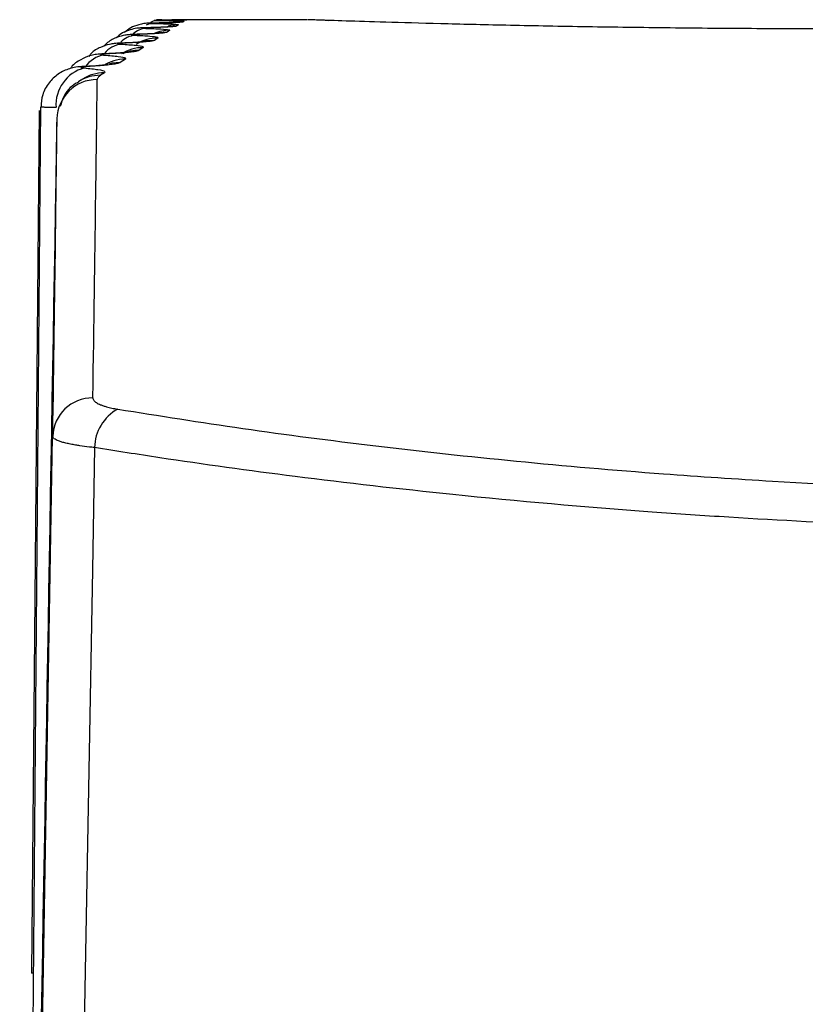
# Model space of a CAD drawing. Header units: millimetres. Extents: x -0.201 to 0.721, y -0.195 to 0.483.
# Tile 4 of 188: x 0.06194 to 0.06585, y -0.03967 to -0.03476. Entities that reach past the tile are written whole.
import ezdxf

# ---------------------------------------------------------------- set-up
doc = ezdxf.new("R2010")
doc.units = ezdxf.units.MM

msp = doc.modelspace()

# ---------------------------------------------------------------- linework, layer by layer
at = {"color": 7, "linetype": 'Continuous', "lineweight": 25}
for p, q in [((0.063372, -0.034761), (0.062698, -0.034761)), ((0.062759, -0.034769), (0.062753, -0.034773)), ((0.062763, -0.034761), (0.062772, -0.034761)), ((0.062772, -0.034761), (0.06277, -0.034762)), ((0.062688, -0.034814), (0.062674, -0.034823)), ((0.062721, -0.034793), (0.062686, -0.034796)), ((0.062731, -0.034787), (0.062721, -0.034793)), ((0.062629, -0.034852), (0.062611, -0.034864)), ((0.062555, -0.0349), (0.062533, -0.034914)), ((0.062466, -0.034958), (0.06244, -0.034974)), ((0.062273, -0.034994), (0.062264, -0.034994)), ((0.062362, -0.035026), (0.062342, -0.035038)), ((0.062044, -0.035196), (0.061962, -0.044722)), ((0.062037, -0.035214), (0.061999, -0.039511)), ((0.061945, -0.046002), (0.062104, -0.036837)), ((0.062007, -0.039511), (0.061999, -0.039511))]:
    msp.add_line(p, q, dxfattribs=at)
at = {"color": 7, "linetype": 'Continuous', "lineweight": 25, "flags": 128}
for points in [[(0.062607, -0.03478), (0.062582, -0.034784), (0.06257, -0.034789)], [(0.06263, -0.034765), (0.062605, -0.034769), (0.062591, -0.034775)], [(0.062759, -0.034769), (0.06272, -0.034773), (0.062692, -0.03478)], [(0.063478, -0.034766), (0.063461, -0.034765), (0.063374, -0.034761)], [(0.062674, -0.034823), (0.062635, -0.034827), (0.06263, -0.034828)], [(0.062731, -0.034787), (0.062692, -0.03479), (0.062679, -0.034793)], [(0.062611, -0.034864), (0.062572, -0.034867), (0.062562, -0.03487)], [(0.06244, -0.034974), (0.062401, -0.034978), (0.062383, -0.034982)], [(0.062313, -0.036893), (0.062302, -0.037502), (0.06223, -0.041501), (0.06215, -0.046002)]]:
    msp.add_lwpolyline(points, dxfattribs=at)
at = {"color": 7, "linetype": 'Continuous', "lineweight": 25}
for centre, radius, start, end in [((0.062575, -0.034908), 0.0001039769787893, 93.835417, 132.682579), ((0.062687, -0.035013), 0.0001992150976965, 89.869762, 113.02028), ((0.062523, -0.034949), 0.0001104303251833, 94.624402, 136.272138), ((0.062628, -0.035051), 0.0001986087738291, 89.775262, 122.855531), ((0.062459, -0.035005), 0.0001228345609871, 96.304118, 141.863277), ((0.062554, -0.035098), 0.0001978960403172, 89.65786, 122.934886), ((0.062532, -0.035112), 0.0001977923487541, 89.627538, 113.477684), ((0.062377, -0.035068), 0.0001314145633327, 97.136358, 147.454534), ((0.062464, -0.035155), 0.0001970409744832, 89.515923, 122.974668), ((0.062311, -0.035186), 0.0001907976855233, 104.924562, 183.986734), ((0.062359, -0.035222), 0.0001960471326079, 89.349434, 122.96148), ((0.062325, -0.035259), 0.00019960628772, 89.882967, 178.887519), ((0.06234, -0.035234), 0.0001958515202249, 89.317648, 123.500568), ((0.062302, -0.036843), 0.0001975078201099, 89.253403, 178.282164), ((0.062535, -0.036897), 0.0002224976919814, 118.481399, 178.931952)]:
    msp.add_arc(centre, radius, start, end, dxfattribs=at)
for centre, major_axis, ratio, start_param, end_param in [((0.061001, -0.111011), (0.001325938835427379, 0.0762500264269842), 0.000609, 6.060401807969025, 6.19467786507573), ((0.010632, -2.988495), (0.05194063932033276, 2.979079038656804), 1.1e-05, 6.126302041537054, 6.151382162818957), ((0.060801, -0.111008), (0.001325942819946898, 0.07605002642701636), 0.000609, 6.060401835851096, 6.194677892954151)]:
    msp.add_ellipse(centre, major_axis=major_axis, ratio=ratio, start_param=start_param, end_param=end_param, dxfattribs=at)
for points, knots in [([(0.0626069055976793, -0.0347778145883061), (0.0626060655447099, -0.0347778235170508), (0.0625968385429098, -0.0347779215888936), (0.0625871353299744, -0.0347782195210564), (0.0625735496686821, -0.0347788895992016), (0.0625553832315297, -0.0347807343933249), (0.0625273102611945, -0.0347867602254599), (0.0624930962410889, -0.0347994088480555), (0.0624717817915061, -0.0348164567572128), (0.0624618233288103, -0.0348244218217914)], [0, 0, 0, 0, 0.0163019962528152, 0.1790584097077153, 0.2678919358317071, 0.3634520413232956, 0.5195729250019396, 0.7755365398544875, 1, 1, 1, 1]), ([(0.0626097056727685, -0.0347778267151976), (0.062607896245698, -0.0347778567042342), (0.0626036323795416, -0.0347779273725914), (0.0625978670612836, -0.0347780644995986), (0.06259277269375, -0.0347782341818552), (0.0625890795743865, -0.0347784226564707), (0.0625869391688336, -0.0347786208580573), (0.0625863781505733, -0.0347788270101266), (0.0625874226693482, -0.0347790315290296), (0.062590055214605, -0.0347792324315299), (0.0625941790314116, -0.0347794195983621), (0.0625996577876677, -0.0347795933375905), (0.062604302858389, -0.0347796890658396), (0.0626066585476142, -0.0347797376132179)], [0, 0, 0, 0, 0.0677207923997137, 0.1595822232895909, 0.2541061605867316, 0.346043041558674, 0.4406358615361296, 0.532589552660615, 0.627195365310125, 0.719104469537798, 0.8136667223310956, 0.9055034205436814, 1, 1, 1, 1]), ([(0.0627277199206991, -0.034774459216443), (0.0627278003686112, -0.0347744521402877), (0.0627281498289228, -0.0347744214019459), (0.0627170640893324, -0.0347751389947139), (0.0626835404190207, -0.0347762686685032), (0.062640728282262, -0.0347774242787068), (0.0626027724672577, -0.0347778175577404), (0.0625970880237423, -0.0347778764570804)], [0, 0, 0, 0, 0.0496066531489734, 0.215487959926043, 0.508209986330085, 0.9263471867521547, 1, 1, 1, 1]), ([(0.0626066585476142, -0.0347797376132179), (0.0626341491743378, -0.0347803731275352), (0.0626891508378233, -0.0347816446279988), (0.0627278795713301, -0.0347840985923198), (0.0627299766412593, -0.0347858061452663), (0.0627308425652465, -0.0347865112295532)], [0, 0, 0, 0, 0.3697387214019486, 0.7397519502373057, 1, 1, 1, 1]), ([(0.0626313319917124, -0.0347645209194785), (0.0626295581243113, -0.0347645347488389), (0.0626229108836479, -0.0347645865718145), (0.0626140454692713, -0.0347647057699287), (0.0626084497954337, -0.0347648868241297), (0.0626093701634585, -0.0347650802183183), (0.0626162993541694, -0.034765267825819), (0.062625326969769, -0.034765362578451), (0.0626298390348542, -0.0347654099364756)], [0, 0, 0, 0, 0.0678345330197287, 0.2541973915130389, 0.4406929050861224, 0.6272252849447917, 0.8136846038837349, 0.9999999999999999, 0.9999999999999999, 0.9999999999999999, 0.9999999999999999]), ([(0.0627529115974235, -0.0347725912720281), (0.0627524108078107, -0.034772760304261), (0.0627514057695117, -0.0347730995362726), (0.0627468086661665, -0.0347736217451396), (0.0627398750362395, -0.0347741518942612), (0.0627304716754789, -0.0347746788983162), (0.0627188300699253, -0.0347751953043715), (0.0627050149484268, -0.034775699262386), (0.0626888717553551, -0.0347761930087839), (0.0626724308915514, -0.0347766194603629), (0.0626519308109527, -0.0347770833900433), (0.0626317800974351, -0.0347774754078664), (0.0626152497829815, -0.0347777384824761), (0.0626097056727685, -0.0347778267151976)], [0, 0, 0, 0, 0.0909724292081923, 0.182573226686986, 0.276156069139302, 0.3704240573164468, 0.461341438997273, 0.5528876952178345, 0.6464189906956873, 0.7406370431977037, 0.8049258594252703, 0.9345739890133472, 1, 1, 1, 1]), ([(0.062647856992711, -0.0347611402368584), (0.06264140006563, -0.0347611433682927), (0.0626300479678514, -0.0347611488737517), (0.0626240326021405, -0.0347611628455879), (0.0626214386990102, -0.0347611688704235)], [0, 0, 0, 0, 0.5687871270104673, 1, 1, 1, 1]), ([(0.0626298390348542, -0.0347654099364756), (0.0626605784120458, -0.0347656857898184), (0.0626955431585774, -0.0347659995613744), (0.062711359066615, -0.0347665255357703), (0.0627132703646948, -0.0347665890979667)], [0, 0, 0, 0, 0.8791534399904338, 1, 1, 1, 1]), ([(0.0627696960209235, -0.0347624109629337), (0.0627685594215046, -0.0347625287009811), (0.0627662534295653, -0.0347627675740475), (0.0627503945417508, -0.0347631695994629), (0.0627257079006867, -0.0347635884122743), (0.0626955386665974, -0.0347639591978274), (0.0626634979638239, -0.0347642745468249), (0.0626421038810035, -0.0347644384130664), (0.0626313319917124, -0.0347645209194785)], [0, 0, 0, 0, 0.1825842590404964, 0.370436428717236, 0.5529152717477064, 0.7406697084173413, 0.8694275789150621, 1, 1, 1, 1]), ([(0.0626377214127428, -0.0347611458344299), (0.0626657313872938, -0.034761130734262), (0.0627217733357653, -0.0347611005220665), (0.0627584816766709, -0.034761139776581), (0.0627628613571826, -0.0347612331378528), (0.0627631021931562, -0.0347612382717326)], [0, 0, 0, 0, 0.485667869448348, 0.9717171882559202, 1, 1, 1, 1]), ([(0.0627132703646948, -0.0347665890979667), (0.0627284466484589, -0.0347669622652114), (0.0627559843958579, -0.034767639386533), (0.0627579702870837, -0.0347685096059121), (0.0627588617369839, -0.0347689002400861)], [0, 0, 0, 0, 0.5511083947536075, 1, 1, 1, 1]), ([(0.0660154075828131, -0.0348068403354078), (0.0658709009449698, -0.0348066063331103), (0.0655778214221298, -0.0348061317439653), (0.0651477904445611, -0.0348022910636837), (0.064733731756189, -0.0347964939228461), (0.0643562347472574, -0.0347891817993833), (0.0640242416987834, -0.0347812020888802), (0.0637553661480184, -0.0347736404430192), (0.0635537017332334, -0.0347673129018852), (0.0634059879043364, -0.0347623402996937), (0.0633854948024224, -0.0347615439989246), (0.0633741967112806, -0.0347611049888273)], [0, 0, 0, 0, 0.1049603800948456, 0.2128742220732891, 0.3210497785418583, 0.4324339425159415, 0.5405563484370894, 0.6519774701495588, 0.757658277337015, 0.8663941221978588, 1, 1, 1, 1]), ([(0.0625685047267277, -0.0348011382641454), (0.0625676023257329, -0.0348011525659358), (0.0625569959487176, -0.034801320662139), (0.0625446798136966, -0.0348018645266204), (0.0625199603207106, -0.0348038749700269), (0.0624830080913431, -0.0348120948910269), (0.0624465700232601, -0.0348271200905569), (0.0624271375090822, -0.0348457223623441), (0.0624207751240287, -0.0348518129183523)], [0, 0, 0, 0, 0.0170187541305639, 0.2000300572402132, 0.3244584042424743, 0.5329514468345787, 0.8470839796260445, 1, 1, 1, 1]), ([(0.0626318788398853, -0.0348281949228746), (0.0626311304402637, -0.0348282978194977), (0.0626291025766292, -0.0348285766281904), (0.0626076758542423, -0.0348304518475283), (0.0625708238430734, -0.0348326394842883), (0.0625301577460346, -0.0348337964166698), (0.0625121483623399, -0.0348343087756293)], [0, 0, 0, 0, 0.1367111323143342, 0.3704324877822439, 0.7211897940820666, 1, 1, 1, 1]), ([(0.0626735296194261, -0.0348232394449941), (0.0626726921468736, -0.0348236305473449), (0.0626710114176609, -0.0348244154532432), (0.0626654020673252, -0.0348256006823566), (0.0626574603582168, -0.0348267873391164), (0.0626470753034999, -0.0348279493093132), (0.0626344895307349, -0.0348290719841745), (0.0626197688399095, -0.0348301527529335), (0.0626027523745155, -0.0348311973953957), (0.0625855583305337, -0.0348320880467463), (0.06256422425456, -0.0348330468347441), (0.0625433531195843, -0.0348338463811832), (0.0625263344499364, -0.0348343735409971), (0.0625206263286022, -0.0348345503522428)], [0, 0, 0, 0, 0.0909201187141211, 0.1824681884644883, 0.2759972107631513, 0.3702111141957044, 0.4610720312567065, 0.5525617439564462, 0.6460367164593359, 0.7401987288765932, 0.8045927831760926, 0.9344597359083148, 1, 1, 1, 1]), ([(0.0625727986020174, -0.0348011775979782), (0.0625709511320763, -0.0348012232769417), (0.0625666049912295, -0.0348013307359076), (0.0625606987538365, -0.0348015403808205), (0.0625554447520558, -0.0348018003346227), (0.0625515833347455, -0.0348020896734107), (0.0625492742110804, -0.0348023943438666), (0.0625485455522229, -0.0348027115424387), (0.0625494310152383, -0.0348030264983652), (0.0625519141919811, -0.0348033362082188), (0.0625559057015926, -0.034803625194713), (0.0625612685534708, -0.0348038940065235), (0.0625658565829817, -0.0348040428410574), (0.0625681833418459, -0.0348041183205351)], [0, 0, 0, 0, 0.0679066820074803, 0.1597492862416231, 0.2542559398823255, 0.3461856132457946, 0.44077203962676, 0.5327127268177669, 0.6273046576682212, 0.719186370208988, 0.8137190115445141, 0.9055300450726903, 0.9999999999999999, 0.9999999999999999, 0.9999999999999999, 0.9999999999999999]), ([(0.0626863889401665, -0.0347962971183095), (0.0626864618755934, -0.0347962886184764), (0.0626867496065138, -0.0347962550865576), (0.0626747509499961, -0.0347973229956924), (0.0626402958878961, -0.03479900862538), (0.062598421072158, -0.0348006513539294), (0.0625624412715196, -0.0348011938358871), (0.0625576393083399, -0.0348012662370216)], [0, 0, 0, 0, 0.0593058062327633, 0.2339619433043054, 0.5218869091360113, 0.9361897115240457, 1, 1, 1, 1]), ([(0.0625681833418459, -0.0348041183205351), (0.0625951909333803, -0.0348050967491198), (0.062649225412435, -0.0348070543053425), (0.062686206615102, -0.0348107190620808), (0.0626871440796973, -0.0348132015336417), (0.0626875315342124, -0.0348142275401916)], [0, 0, 0, 0, 0.3695945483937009, 0.7394531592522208, 1, 1, 1, 1]), ([(0.0627208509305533, -0.0347928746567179), (0.0627201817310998, -0.0347931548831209), (0.0627188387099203, -0.0347937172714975), (0.0627137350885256, -0.0347945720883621), (0.0627062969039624, -0.0347954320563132), (0.0626964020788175, -0.0347962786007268), (0.0626842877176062, -0.0347971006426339), (0.0626700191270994, -0.0347978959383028), (0.0626534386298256, -0.0347986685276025), (0.0626366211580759, -0.03479933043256), (0.0626157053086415, -0.0348000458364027), (0.0625951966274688, -0.0348006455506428), (0.0625784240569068, -0.0348010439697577), (0.0625727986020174, -0.0348011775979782)], [0, 0, 0, 0, 0.0909488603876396, 0.1825259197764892, 0.2760845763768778, 0.3703282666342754, 0.4612199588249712, 0.5527404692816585, 0.6462460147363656, 0.7404383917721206, 0.8047749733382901, 0.9345222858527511, 0.9999999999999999, 0.9999999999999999, 0.9999999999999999, 0.9999999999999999]), ([(0.0624462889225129, -0.0348777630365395), (0.0624452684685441, -0.0348777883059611), (0.0624317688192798, -0.0348781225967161), (0.0624149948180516, -0.0348793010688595), (0.0623805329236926, -0.0348842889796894), (0.0623397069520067, -0.0348986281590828), (0.0623026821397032, -0.0349185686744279), (0.0622881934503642, -0.0349388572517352), (0.0622846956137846, -0.0349437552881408)], [0, 0, 0, 0, 0.017038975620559, 0.2254096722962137, 0.3604355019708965, 0.6085271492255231, 0.9054912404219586, 1, 1, 1, 1]), ([(0.0625149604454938, -0.0348344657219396), (0.0625139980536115, -0.0348344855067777), (0.0625019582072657, -0.034834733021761), (0.0624877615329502, -0.0348355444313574), (0.062459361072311, -0.0348387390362), (0.0624212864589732, -0.034849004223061), (0.0623838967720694, -0.0348664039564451), (0.0623655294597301, -0.0348867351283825), (0.0623598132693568, -0.0348930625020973)], [0, 0, 0, 0, 0.0170127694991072, 0.2128354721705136, 0.3349747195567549, 0.5489331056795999, 0.8596210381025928, 1, 1, 1, 1]), ([(0.0624532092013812, -0.0348779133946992), (0.0624512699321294, -0.0348779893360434), (0.0624467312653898, -0.0348781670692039), (0.0624405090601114, -0.034878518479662), (0.0624349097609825, -0.034878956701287), (0.062430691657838, -0.0348794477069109), (0.0624280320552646, -0.0348799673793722), (0.0624269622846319, -0.0348805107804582), (0.062427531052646, -0.0348810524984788), (0.0624297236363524, -0.034881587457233), (0.0624334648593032, -0.0348820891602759), (0.0624386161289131, -0.0348825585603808), (0.0624431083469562, -0.0348828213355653), (0.0624453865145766, -0.0348829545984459)], [0, 0, 0, 0, 0.0684728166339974, 0.1602538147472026, 0.2547035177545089, 0.3466130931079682, 0.4411821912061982, 0.5330864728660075, 0.6276397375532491, 0.7194378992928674, 0.8138805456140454, 0.905612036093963, 1, 1, 1, 1]), ([(0.0625620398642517, -0.0348703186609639), (0.0625622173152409, -0.0348702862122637), (0.0625631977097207, -0.0348701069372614), (0.0625539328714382, -0.0348714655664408), (0.0625260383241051, -0.034873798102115), (0.062487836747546, -0.0348763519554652), (0.0624527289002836, -0.0348773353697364), (0.0624439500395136, -0.0348775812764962)], [0, 0, 0, 0, 0.0379740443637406, 0.2098018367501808, 0.4777703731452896, 0.8694143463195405, 0.9999999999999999, 0.9999999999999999, 0.9999999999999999, 0.9999999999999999]), ([(0.0626109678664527, -0.0348636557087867), (0.0626099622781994, -0.0348641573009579), (0.0626079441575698, -0.0348651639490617), (0.062601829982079, -0.0348666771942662), (0.0625933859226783, -0.0348681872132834), (0.0625825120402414, -0.0348696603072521), (0.0625694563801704, -0.0348710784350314), (0.062554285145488, -0.034872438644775), (0.0625368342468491, -0.0348737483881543), (0.0625192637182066, -0.0348748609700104), (0.062497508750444, -0.0348760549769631), (0.0624762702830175, -0.0348770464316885), (0.0624590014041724, -0.034877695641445), (0.0624532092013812, -0.0348779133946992)], [0, 0, 0, 0, 0.0908857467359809, 0.1823991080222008, 0.2758925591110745, 0.3700706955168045, 0.4608952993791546, 0.5523487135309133, 0.6457878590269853, 0.7399143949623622, 0.8043764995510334, 0.9343853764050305, 1, 1, 1, 1]), ([(0.0625206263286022, -0.0348345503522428), (0.0625187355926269, -0.0348346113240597), (0.0625142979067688, -0.0348347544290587), (0.0625082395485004, -0.0348350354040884), (0.0625028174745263, -0.0348353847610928), (0.0624987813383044, -0.0348357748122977), (0.0624962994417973, -0.0348361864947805), (0.0624954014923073, -0.0348366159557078), (0.0624961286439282, -0.0348370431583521), (0.0624984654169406, -0.0348374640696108), (0.0625023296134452, -0.0348378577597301), (0.0625075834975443, -0.0348382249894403), (0.0625121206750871, -0.0348384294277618), (0.0625144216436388, -0.0348385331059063)], [0, 0, 0, 0, 0.068159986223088, 0.1599761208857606, 0.2544583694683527, 0.3463789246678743, 0.4409574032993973, 0.532881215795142, 0.6274551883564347, 0.7192993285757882, 0.8137914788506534, 0.9055668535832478, 0.9999999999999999, 0.9999999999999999, 0.9999999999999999, 0.9999999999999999]), ([(0.0625144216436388, -0.0348385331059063), (0.0625409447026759, -0.0348398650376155), (0.0625940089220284, -0.0348425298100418), (0.0626292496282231, -0.0348474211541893), (0.062629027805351, -0.0348506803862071), (0.0626289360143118, -0.0348520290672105)], [0, 0, 0, 0, 0.3694022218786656, 0.7390565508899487, 1, 1, 1, 1]), ([(0.0624780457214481, -0.0349223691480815), (0.0624780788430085, -0.0349223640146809), (0.0624781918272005, -0.0349223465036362), (0.0624645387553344, -0.0349243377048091), (0.0624288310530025, -0.0349274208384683), (0.0623880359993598, -0.0349302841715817), (0.062354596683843, -0.0349311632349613), (0.0623504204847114, -0.0349312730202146)], [0, 0, 0, 0, 0.0778236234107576, 0.2654717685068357, 0.5436556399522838, 0.9430076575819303, 1, 1, 1, 1]), ([(0.0625331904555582, -0.0349140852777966), (0.0625320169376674, -0.034914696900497), (0.0625296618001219, -0.0349159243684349), (0.0625230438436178, -0.0349177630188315), (0.0625140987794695, -0.0349195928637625), (0.062502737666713, -0.0349213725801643), (0.06248921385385, -0.0349230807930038), (0.0624735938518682, -0.0349247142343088), (0.06245571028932, -0.0349262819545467), (0.062437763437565, -0.0349276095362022), (0.0624155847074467, -0.0349290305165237), (0.0623939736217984, -0.0349302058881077), (0.0623764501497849, -0.0349309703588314), (0.0623705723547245, -0.034931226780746)], [0, 0, 0, 0, 0.0908452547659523, 0.1823176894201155, 0.2757691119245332, 0.3699049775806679, 0.4606872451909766, 0.5520983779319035, 0.6454959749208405, 0.7395814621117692, 0.8041231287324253, 0.9342981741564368, 1, 1, 1, 1]), ([(0.0624453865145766, -0.0348829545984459), (0.0624714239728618, -0.0348846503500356), (0.0625235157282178, -0.0348880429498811), (0.0625570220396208, -0.0348941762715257), (0.0625556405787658, -0.0348982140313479), (0.0625550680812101, -0.0348998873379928)], [0, 0, 0, 0, 0.369167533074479, 0.7385738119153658, 1, 1, 1, 1]), ([(0.0623624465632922, -0.0349309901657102), (0.062361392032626, -0.0349310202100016), (0.0623464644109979, -0.0349314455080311), (0.0623270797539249, -0.0349330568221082), (0.0622868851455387, -0.0349401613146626), (0.0622424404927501, -0.0349592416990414), (0.0622064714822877, -0.0349826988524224), (0.0621943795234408, -0.035001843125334), (0.0621929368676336, -0.0350041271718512)], [0, 0, 0, 0, 0.0166243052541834, 0.2353287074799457, 0.3813332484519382, 0.6605018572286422, 0.9594954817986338, 0.9999999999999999, 0.9999999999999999, 0.9999999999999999, 0.9999999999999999]), ([(0.0624402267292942, -0.034974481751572), (0.0624388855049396, -0.034975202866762), (0.0624361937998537, -0.0349766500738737), (0.0624290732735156, -0.0349788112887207), (0.062419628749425, -0.0349809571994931), (0.0624077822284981, -0.0349830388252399), (0.062393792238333, -0.0349850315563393), (0.0623777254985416, -0.0349869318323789), (0.0623594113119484, -0.0349887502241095), (0.0623410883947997, -0.0349902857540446), (0.0623184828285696, -0.0349919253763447), (0.0622964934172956, -0.0349932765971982), (0.0622787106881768, -0.0349941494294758), (0.0622727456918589, -0.0349944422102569)], [0, 0, 0, 0, 0.090798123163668, 0.1822228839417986, 0.2756252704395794, 0.3697118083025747, 0.4604452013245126, 0.5518075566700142, 0.6451573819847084, 0.7391957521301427, 0.8038294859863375, 0.9341970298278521, 1, 1, 1, 1]), ([(0.0623705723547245, -0.034931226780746), (0.0623685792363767, -0.0349313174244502), (0.0623639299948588, -0.0349315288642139), (0.0623575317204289, -0.0349319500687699), (0.062351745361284, -0.0349324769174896), (0.0623473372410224, -0.034933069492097), (0.0623444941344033, -0.0349336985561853), (0.062343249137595, -0.0349343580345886), (0.0623436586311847, -0.0349350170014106), (0.0623457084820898, -0.0349356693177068), (0.0623493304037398, -0.0349362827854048), (0.062354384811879, -0.0349368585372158), (0.062358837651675, -0.0349371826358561), (0.0623610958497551, -0.034937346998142)], [0, 0, 0, 0, 0.0688375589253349, 0.160573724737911, 0.2549817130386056, 0.3468784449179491, 0.4414367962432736, 0.5333200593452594, 0.6278511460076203, 0.7195966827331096, 0.813982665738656, 0.9056637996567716, 1, 1, 1, 1]), ([(0.0623610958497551, -0.034937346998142), (0.0623866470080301, -0.0349394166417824), (0.0624377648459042, -0.0349435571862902), (0.0624695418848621, -0.0349509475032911), (0.0624669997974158, -0.0349557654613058), (0.062465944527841, -0.0349577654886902)], [0, 0, 0, 0, 0.3688962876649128, 0.7380166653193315, 1, 1, 1, 1]), ([(0.0622636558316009, -0.0349940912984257), (0.0622625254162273, -0.0349941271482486), (0.0622461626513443, -0.0349946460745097), (0.0622240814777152, -0.0349967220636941), (0.0621789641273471, -0.0350062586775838), (0.0621298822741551, -0.0350293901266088), (0.0620826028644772, -0.0350746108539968), (0.0620502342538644, -0.0351322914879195), (0.0620474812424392, -0.0351756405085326), (0.0620461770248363, -0.0351961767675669)], [0, 0, 0, 0, 0.0104120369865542, 0.1507142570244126, 0.2469847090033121, 0.4339125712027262, 0.619943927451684, 0.8199514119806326, 1, 1, 1, 1]), ([(0.0622727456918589, -0.0349944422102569), (0.0622706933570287, -0.0349945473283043), (0.0622659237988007, -0.0349947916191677), (0.0622593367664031, -0.0349952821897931), (0.0622533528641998, -0.0349958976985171), (0.0622487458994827, -0.0349965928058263), (0.0622457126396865, -0.0349973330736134), (0.0622442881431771, -0.0349981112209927), (0.0622445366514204, -0.0349988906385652), (0.0622464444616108, -0.0349996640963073), (0.0622499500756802, -0.0350003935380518), (0.0622549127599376, -0.0350010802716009), (0.0622593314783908, -0.0350014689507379), (0.0622615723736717, -0.0350016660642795)], [0, 0, 0, 0, 0.0692469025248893, 0.1609275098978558, 0.255283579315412, 0.3471655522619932, 0.4417118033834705, 0.5335736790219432, 0.628082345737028, 0.7197703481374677, 0.8140943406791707, 0.9057203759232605, 1, 1, 1, 1]), ([(0.0623795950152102, -0.0349843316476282), (0.0623796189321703, -0.03498432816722), (0.0623796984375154, -0.0349843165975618), (0.0623657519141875, -0.0349865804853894), (0.0623299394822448, -0.0349900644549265), (0.062289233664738, -0.0349932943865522), (0.062256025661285, -0.0349942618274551), (0.0622516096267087, -0.034994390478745)], [0, 0, 0, 0, 0.0815889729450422, 0.2712200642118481, 0.5461909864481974, 0.9396520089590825, 1, 1, 1, 1]), ([(0.0622615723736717, -0.0350016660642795), (0.0622866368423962, -0.0350041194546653), (0.0623367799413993, -0.0350090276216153), (0.0623668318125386, -0.035017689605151), (0.0623631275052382, -0.0350232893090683), (0.0623615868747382, -0.0350256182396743)], [0, 0, 0, 0, 0.3685942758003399, 0.7373968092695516, 1, 1, 1, 1]), ([(0.0622322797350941, -0.0350720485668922), (0.0622299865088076, -0.0350730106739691), (0.0622088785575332, -0.0350818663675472), (0.062164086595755, -0.0351192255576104), (0.062147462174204, -0.0351753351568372), (0.0621420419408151, -0.0351936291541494)], [0, 0, 0, 0, 0.0759097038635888, 0.6987092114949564, 1, 1, 1, 1]), ([(0.062252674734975, -0.0350571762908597), (0.0622482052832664, -0.0350600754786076), (0.0622418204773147, -0.0350642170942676), (0.0622349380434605, -0.0350686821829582), (0.0622328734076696, -0.0350700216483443)], [0, 0, 0, 0, 0.7000137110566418, 1, 1, 1, 1]), ([(0.0623419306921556, -0.0350384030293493), (0.0623394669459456, -0.0350401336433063), (0.06233453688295, -0.0350435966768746), (0.0623296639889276, -0.0350488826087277), (0.0623264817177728, -0.0350542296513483), (0.0623260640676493, -0.0350578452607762), (0.0623258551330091, -0.035059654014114)], [0, 0, 0, 0, 0.2493464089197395, 0.4989529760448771, 0.7493450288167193, 1, 1, 1, 1]), ([(0.0621203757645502, -0.0351992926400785), (0.0621154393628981, -0.0351991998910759), (0.0621055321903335, -0.035199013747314), (0.0620922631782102, -0.0351987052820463), (0.0620802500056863, -0.0351983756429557), (0.062069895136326, -0.0351980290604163), (0.062061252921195, -0.0351976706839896), (0.0620543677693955, -0.0351973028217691), (0.0620491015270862, -0.0351969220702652), (0.0620459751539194, -0.0351965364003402), (0.0620441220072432, -0.0351962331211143), (0.062044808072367, -0.0351960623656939), (0.0620449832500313, -0.0351960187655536)], [0, 0, 0, 0, 0.1054154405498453, 0.2115648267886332, 0.3200292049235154, 0.4292935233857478, 0.5350226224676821, 0.6414920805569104, 0.7491081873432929, 0.858295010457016, 0.9638175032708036, 0.9999999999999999, 0.9999999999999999, 0.9999999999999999, 0.9999999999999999]), ([(0.062304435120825, -0.036645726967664), (0.0623046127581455, -0.0366476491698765), (0.0623049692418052, -0.0366515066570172), (0.06230825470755, -0.036657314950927), (0.0623136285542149, -0.0366631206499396), (0.0623212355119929, -0.0366687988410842), (0.0623308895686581, -0.036674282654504), (0.0623425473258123, -0.0366795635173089), (0.0623563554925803, -0.0366846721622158), (0.062370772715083, -0.0366890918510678), (0.0623893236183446, -0.0366939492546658), (0.062408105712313, -0.0366980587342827), (0.0624236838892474, -0.0367007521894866), (0.062428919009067, -0.0367016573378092)], [0, 0, 0, 0, 0.0896780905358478, 0.1799665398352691, 0.2721876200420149, 0.3650810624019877, 0.4547110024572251, 0.5449709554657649, 0.6372435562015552, 0.730223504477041, 0.79712090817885, 0.9318215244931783, 1, 1, 1, 1]), ([(0.062428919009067, -0.0367016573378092), (0.0626341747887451, -0.0367343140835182), (0.0630466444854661, -0.0367999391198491), (0.0637121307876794, -0.0368865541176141), (0.0644117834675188, -0.0369628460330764), (0.0650756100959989, -0.0370201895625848), (0.0658117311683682, -0.037069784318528), (0.0665613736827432, -0.0371043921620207), (0.0673919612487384, -0.0371227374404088), (0.0681573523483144, -0.0371230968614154), (0.0691005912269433, -0.0371035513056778), (0.0700884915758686, -0.0370544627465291), (0.0709920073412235, -0.0369806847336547), (0.0718240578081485, -0.0368942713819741), (0.0725177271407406, -0.0368050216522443), (0.0730011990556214, -0.0367274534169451), (0.0731633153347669, -0.0367014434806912)], [0, 0, 0, 0, 0.0654293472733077, 0.1314828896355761, 0.1984743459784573, 0.2661308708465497, 0.3151484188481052, 0.3975856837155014, 0.4646361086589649, 0.5323846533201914, 0.5969383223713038, 0.711283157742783, 0.7942368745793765, 0.84525965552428, 0.9481129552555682, 1, 1, 1, 1]), ([(0.06231256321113, -0.0368930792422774), (0.0623040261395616, -0.0368921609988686), (0.0622782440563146, -0.0368893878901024), (0.0622468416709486, -0.0368851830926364), (0.0622160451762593, -0.0368802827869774), (0.0621923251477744, -0.0368759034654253), (0.062169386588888, -0.0368708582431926), (0.062149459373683, -0.0368655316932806), (0.0621330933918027, -0.0368600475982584), (0.0621203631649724, -0.0368544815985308), (0.0621112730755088, -0.0368488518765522), (0.0621054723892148, -0.0368431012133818), (0.0621047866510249, -0.0368392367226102), (0.0621044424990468, -0.0368372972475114)], [0, 0, 0, 0, 0.0671497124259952, 0.2027931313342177, 0.2713700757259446, 0.3609667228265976, 0.4512177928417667, 0.5435292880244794, 0.6365501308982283, 0.7257639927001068, 0.8156126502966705, 0.9074613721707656, 1, 1, 1, 1]), ([(0.0732798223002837, -0.0368928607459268), (0.0731169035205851, -0.0369183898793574), (0.0726256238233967, -0.0369953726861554), (0.0719173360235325, -0.0370845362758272), (0.0710436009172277, -0.037173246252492), (0.0702150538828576, -0.0372385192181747), (0.0692108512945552, -0.0372904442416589), (0.0681825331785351, -0.0373156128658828), (0.0671767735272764, -0.037311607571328), (0.0662722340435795, -0.037284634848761), (0.0655973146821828, -0.0372494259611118), (0.0648763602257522, -0.037200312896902), (0.0641452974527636, -0.0371359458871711), (0.0633309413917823, -0.0370422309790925), (0.0627421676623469, -0.0369610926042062), (0.0624202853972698, -0.0369101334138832), (0.06231256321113, -0.0368930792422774)], [0, 0, 0, 0, 0.0510083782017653, 0.1538151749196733, 0.2056798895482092, 0.2944587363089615, 0.3763106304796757, 0.4676292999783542, 0.5578228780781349, 0.6326262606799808, 0.7000471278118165, 0.73397039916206, 0.824115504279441, 0.8988385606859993, 0.9661449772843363, 1, 1, 1, 1])]:
    msp.add_open_spline(points, degree=3, knots=knots, dxfattribs=at)

doc.saveas('drawing.dxf')
